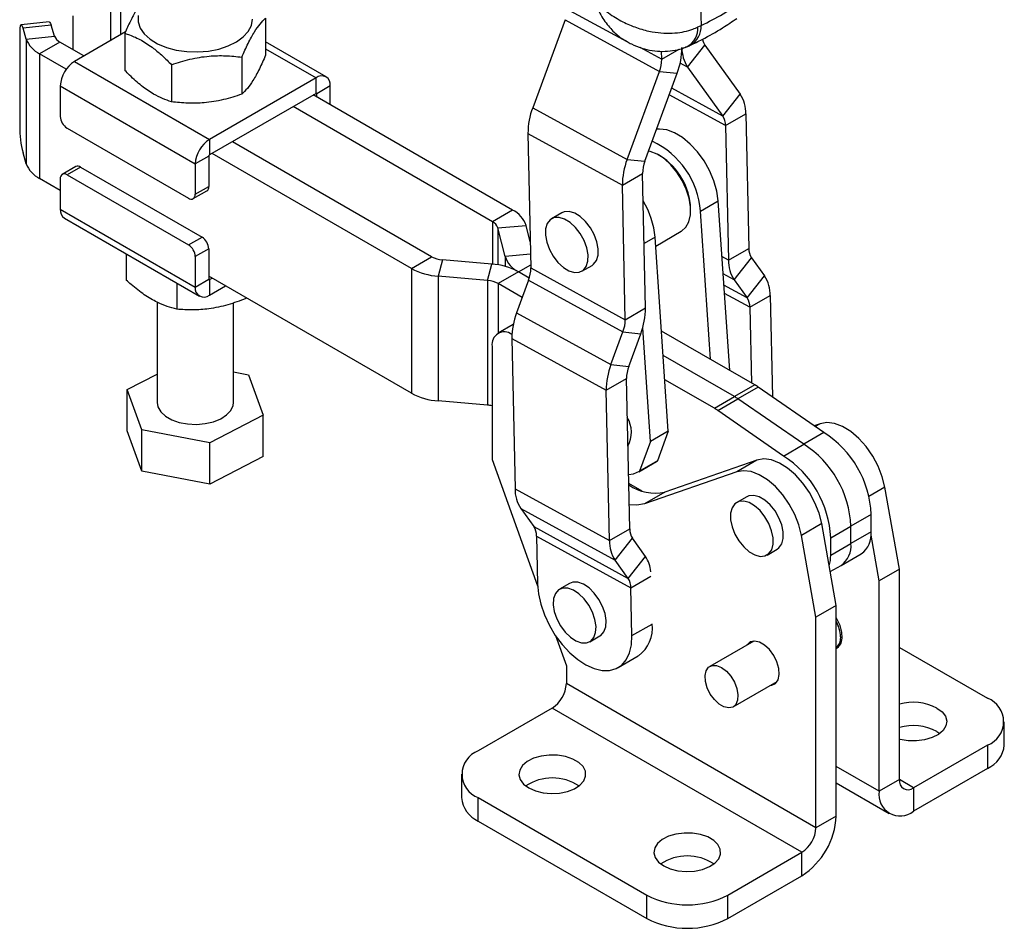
# Model space of a CAD drawing. Extents: x 53 to 379, y 16 to 291.
# Tile 16 of 17: x 276 to 379, y 121 to 216. Entities that reach past the tile are written whole.
import ezdxf

# ---------------------------------------------------------------- set-up
doc = ezdxf.new("R2010")
doc.units = 0
doc.layers.get('0').update_dxf_attribs({"linetype": 'CONTINUOUS'})

msp = doc.modelspace()

# ---------------------------------------------------------------- linework, layer by layer
at = {"color": 7, "linetype": 'CONTINUOUS'}
for p, q in [((346.635892, 241.340924), (347.588273, 215.177296)), ((329.1217, 219.300466), (339.815018, 213.475266)), ((281.738475, 216.198241), (281.738475, 212.651752)), ((301.954186, 215.941481), (301.954186, 212.053492)), ((333.329396, 215.776136), (329.938683, 206.557237)), ((333.329396, 215.776136), (343.225824, 210.347564)), ((279.274943, 215.54519), (276.32052, 215.244455)), ((279.477479, 215.188553), (276.523056, 214.887818)), ((276.870249, 213.751123), (276.523056, 214.887818)), ((279.824672, 214.051858), (279.477479, 215.188553)), ((347.262156, 215.014191), (347.588273, 215.177296)), ((276.17576, 214.391772), (276.17576, 204.593282)), ((276.870249, 213.751123), (279.824672, 214.051858)), ((276.870249, 213.751123), (276.870249, 200.68647)), ((287.262161, 214.489079), (281.919253, 211.404685)), ((287.198744, 214.348935), (287.198744, 210.460946)), ((280.380074, 213.43594), (278.258753, 212.211328)), ((282.908973, 211.976038), (280.380074, 213.43594)), ((308.283591, 209.794194), (301.954186, 213.448082)), ((346.178785, 210.797361), (347.989504, 213.097577)), ((347.989504, 213.097577), (351.685721, 207.969876)), ((278.258753, 212.211328), (278.258753, 199.146675)), ((281.060909, 210.593678), (278.258753, 212.211328)), ((299.459864, 211.854884), (299.459864, 207.966895)), ((343.462146, 211.634324), (343.444386, 212.46834)), ((281.919253, 211.404685), (296.061389, 203.240604)), ((292.082143, 211.058611), (292.082143, 207.170622)), ((346.178785, 210.797361), (349.875002, 205.66966)), ((307.233676, 209.690228), (296.061389, 203.240604)), ((307.233676, 208.057146), (307.233676, 209.690228)), ((339.835112, 201.128665), (343.225824, 210.347564)), ((341.698627, 200.949539), (345.08934, 210.168438)), ((343.225824, 210.347564), (345.08934, 210.168438)), ((280.434329, 208.83272), (294.576465, 200.668639)), ((280.434329, 208.83272), (280.434329, 205.648211)), ((308.7186, 208.83272), (307.304387, 208.016312)), ((308.7186, 206.873354), (308.7186, 208.83272)), ((307.233676, 208.057146), (296.061389, 201.607522)), ((327.837798, 195.836076), (306.950833, 207.893864)), ((307.304387, 207.689762), (307.304387, 208.016312)), ((349.875002, 205.66966), (351.685721, 207.969876)), ((325.716477, 194.611464), (304.829513, 206.669252)), ((329.938683, 206.557237), (339.835112, 201.128665)), ((350.15972, 204.683689), (352.28104, 205.908301)), ((352.28104, 205.908301), (352.58114, 191.815483)), ((281.141436, 204.423466), (293.869358, 197.075793)), ((350.15972, 204.683689), (350.459819, 190.590871)), ((329.444557, 203.866739), (339.340986, 198.438167)), ((329.444557, 203.866739), (329.744657, 189.773921)), ((296.061389, 203.240604), (296.061389, 201.607522)), ((319.352516, 190.937628), (298.465552, 202.995416)), ((298.576465, 202.931387), (298.576465, 203.059444)), ((276.870249, 200.68647), (276.523056, 201.823165)), ((295.990678, 201.485047), (294.576465, 200.668639)), ((295.990678, 201.485047), (295.990678, 198.300538)), ((317.231196, 189.713016), (296.344232, 201.770804)), ((342.268656, 201.983118), (342.094141, 202.02489)), ((343.304175, 201.513695), (343.127427, 201.615763)), ((282.05569, 200.390138), (280.641476, 199.57373)), ((282.555649, 200.34063), (281.141436, 199.524221)), ((282.555649, 200.34063), (295.283571, 192.992957)), ((294.576465, 200.668639), (294.576465, 197.48413)), ((339.835112, 201.128665), (341.698627, 200.949539)), ((281.141436, 199.524221), (293.869358, 192.176548)), ((339.340986, 198.438167), (341.462306, 199.662779)), ((341.762406, 185.569961), (341.462306, 199.662779)), ((280.434329, 197.890742), (278.258753, 199.146675)), ((280.434329, 199.115885), (280.434329, 195.931376)), ((294.576465, 197.48413), (295.990678, 198.300538)), ((339.641086, 184.345349), (339.340986, 198.438167)), ((294.369317, 197.026285), (295.783531, 197.842693)), ((347.51109, 195.713474), (349.384923, 196.795215)), ((350.589668, 179.027865), (349.384923, 196.795215)), ((280.434329, 195.931376), (294.576465, 187.767294)), ((327.837798, 195.836076), (325.716477, 194.611464)), ((332.983517, 195.537739), (331.922857, 194.925433)), ((346.494476, 195.783232), (346.494476, 195.987334)), ((348.563161, 180.197743), (347.51109, 195.713474)), ((280.869339, 194.969901), (295.011474, 186.80582)), ((326.280791, 193.963787), (329.248583, 194.216884)), ((329.686486, 192.505646), (329.248583, 194.216884)), ((293.869358, 192.176548), (295.283571, 192.992957)), ((327.04559, 190.975111), (326.280791, 193.963787)), ((344.151846, 172.650557), (342.773474, 192.978507)), ((342.835747, 192.060123), (345.507936, 193.602746)), ((287.326657, 191.242171), (287.326657, 188.49746)), ((295.990678, 191.768212), (294.576465, 190.951804)), ((294.576465, 190.951804), (294.576465, 187.767294)), ((295.990678, 191.768212), (295.990678, 188.583703)), ((317.231196, 189.713016), (319.352516, 190.937628)), ((350.459819, 190.590871), (352.58114, 191.815483)), ((320.474448, 190.611856), (320.036024, 188.898587)), ((325.651547, 190.170347), (320.474448, 190.611856)), ((325.213124, 188.457078), (325.651547, 190.170347)), ((335.097599, 189.426023), (336.158259, 190.038329)), ((351.055138, 188.529296), (352.865858, 190.829512)), ((352.865858, 190.829512), (354.23867, 188.925033)), ((317.231196, 176.648363), (295.990678, 188.910253)), ((317.231196, 189.713016), (317.231196, 176.648363)), ((320.036024, 188.898587), (320.036024, 175.833934)), ((325.213124, 188.457078), (320.036024, 188.898587)), ((328.456375, 189.355919), (326.335055, 188.131306)), ((329.582225, 188.705979), (328.456375, 189.355919)), ((329.744657, 189.773921), (339.641086, 184.345349)), ((352.427951, 186.624816), (354.23867, 188.925033)), ((292.633884, 188.178374), (292.633884, 185.433663)), ((294.576465, 187.767294), (295.990678, 188.583703)), ((296.061389, 188.542869), (296.344232, 188.706151)), ((296.061389, 188.542869), (296.061389, 186.909787)), ((296.061389, 186.909787), (297.758675, 187.88961)), ((325.213124, 188.457078), (325.213124, 175.392425)), ((328.844608, 186.682572), (326.335055, 188.131306)), ((329.508336, 188.487161), (328.248991, 185.06317)), ((329.508336, 188.487161), (339.404765, 183.058589)), ((351.055138, 188.529296), (352.427951, 186.624816)), ((352.712668, 185.638846), (354.833989, 186.863458)), ((354.833989, 186.863458), (355.059879, 176.255566)), ((290.576465, 186.174769), (290.576465, 175.681163)), ((298.576465, 175.681163), (298.576465, 186.104796)), ((299.883692, 186.662863), (299.883692, 186.55509)), ((328.248991, 185.06317), (338.14542, 179.634597)), ((339.641086, 184.345349), (341.762406, 185.569961)), ((352.712668, 185.638846), (352.881621, 177.704748)), ((327.89726, 183.837157), (326.310699, 182.921255)), ((338.14542, 179.634597), (339.404765, 183.058589)), ((339.404765, 183.058589), (341.26828, 182.879463)), ((340.008935, 179.455471), (341.26828, 182.879463)), ((342.278013, 171.568816), (341.469413, 183.493879)), ((353.225149, 177.506434), (343.439537, 183.155548)), ((327.754865, 182.372671), (337.651294, 176.944099)), ((327.754865, 182.372671), (328.090163, 166.626958)), ((325.689257, 181.54772), (325.689257, 169.707879)), ((351.103828, 176.281822), (343.612376, 180.606545)), ((338.14542, 179.634597), (340.008935, 179.455471)), ((287.444667, 177.031423), (290.576465, 178.650324)), ((298.576465, 178.872866), (300.167973, 178.571546)), ((300.167973, 178.571546), (301.708263, 174.330904)), ((337.651294, 176.944099), (339.772614, 178.168711)), ((340.107912, 162.422998), (339.772614, 178.168711)), ((348.982508, 175.05721), (343.785216, 178.057543)), ((353.225149, 177.506434), (351.103828, 176.281822)), ((288.984957, 172.790781), (287.444667, 177.031423)), ((287.444667, 172.703757), (287.444667, 177.031423)), ((337.986591, 161.198386), (337.651294, 176.944099)), ((353.577346, 177.282807), (351.456026, 176.058195)), ((360.464674, 172.510604), (353.577346, 177.282807)), ((325.213124, 175.392425), (320.036024, 175.833934)), ((348.982508, 175.05721), (351.103828, 176.281822)), ((349.334705, 174.833583), (351.456026, 176.058195)), ((358.343354, 171.285992), (351.456026, 176.058195)), ((356.222034, 170.06138), (349.334705, 174.833583)), ((301.708263, 174.330904), (296.116755, 171.440521)), ((301.708263, 170.003237), (301.708263, 174.330904)), ((360.063536, 173.448786), (359.428091, 173.228849)), ((288.984957, 168.463114), (287.444667, 172.703757)), ((296.116755, 171.440521), (288.984957, 172.790781)), ((288.984957, 168.463114), (288.984957, 172.790781)), ((344.151846, 172.650557), (342.278013, 171.568816)), ((344.151846, 172.650557), (343.006085, 169.548184)), ((360.464674, 172.510604), (358.343354, 171.285992)), ((296.116755, 167.112855), (296.116755, 171.440521)), ((342.278013, 171.568816), (341.132252, 168.466443)), ((356.222034, 170.06138), (358.343354, 171.285992)), ((301.708263, 170.003237), (296.116755, 167.112855)), ((325.689257, 169.707879), (330.458322, 156.441125)), ((341.049146, 168.415732), (342.922979, 169.497473)), ((343.006085, 169.548184), (341.132252, 168.466443)), ((342.922979, 169.497473), (343.006085, 169.548184)), ((353.445205, 169.628105), (343.788515, 166.285778)), ((353.445205, 169.628105), (351.323885, 168.403492)), ((296.116755, 167.112855), (288.984957, 168.463114)), ((351.323885, 168.403492), (341.667194, 165.061165)), ((341.402973, 166.368129), (340.006738, 167.174159)), ((328.090163, 166.626958), (337.986591, 161.198386)), ((343.788515, 166.285778), (341.667194, 165.061165)), ((368.370034, 158.219489), (366.849575, 166.794508)), ((352.386157, 165.797265), (351.325497, 165.184959)), ((328.685482, 164.565383), (338.58191, 159.136811)), ((328.685482, 164.565383), (330.058294, 162.660904)), ((365.414422, 163.93739), (363.293102, 162.712778)), ((365.414422, 162.111549), (365.414422, 163.93739)), ((330.058294, 162.660904), (339.954722, 157.232331)), ((337.986591, 161.198386), (340.107912, 162.422998)), ((360.231244, 162.973827), (358.109924, 161.749215)), ((361.751703, 154.398807), (360.231244, 162.973827)), ((361.171781, 161.488166), (363.293102, 162.712778)), ((363.293102, 160.886937), (363.293102, 162.712778)), ((365.414422, 162.111549), (363.293102, 160.886937)), ((330.343012, 161.674933), (340.23944, 156.246361)), ((330.343012, 161.674933), (330.449525, 156.673036)), ((338.58191, 159.136811), (340.39263, 161.437028)), ((341.765442, 159.532548), (340.39263, 161.437028)), ((359.630383, 153.174195), (358.109924, 161.749215)), ((361.171781, 159.662325), (361.171781, 161.488166)), ((366.248714, 156.994876), (365.401645, 161.77214)), ((354.500239, 159.685548), (355.560899, 160.297854)), ((361.171781, 159.662325), (363.293102, 160.886937)), ((339.954722, 157.232331), (338.58191, 159.136811)), ((339.954722, 157.232331), (341.765442, 159.532548)), ((362.257365, 158.597713), (364.378685, 159.822325)), ((361.12327, 157.943014), (362.257365, 158.597713)), ((368.370034, 158.219489), (366.248714, 156.994876)), ((368.370034, 136.15439), (368.370034, 158.219489)), ((366.248714, 134.929778), (366.248714, 156.994876)), ((333.810368, 156.708456), (332.749708, 156.096149)), ((340.345953, 151.244464), (340.23944, 156.246361)), ((361.751703, 154.398807), (359.630383, 153.174195)), ((361.751703, 132.333709), (361.751703, 154.398807)), ((359.630383, 131.109096), (359.630383, 153.174195)), ((332.322508, 151.255266), (333.467432, 148.070277)), ((335.92445, 150.596739), (336.98511, 151.209045)), ((353.10221, 150.675763), (348.505987, 148.02242)), ((361.85746, 150.072182), (362.170342, 150.252805)), ((368.370034, 150.008666), (377.612014, 144.673384)), ((338.897455, 147.896408), (340.997656, 149.108829)), ((333.467432, 148.070277), (333.467432, 146.212647)), ((359.630383, 131.109096), (333.467432, 146.212647)), ((350.955788, 143.778781), (355.552011, 146.432124)), ((331.982508, 143.640682), (324.225452, 139.162629)), ((358.145458, 128.537132), (331.982508, 143.640682)), ((379.369373, 139.774537), (379.369373, 142.22416)), ((372.308713, 141.203252), (372.617459, 140.999349)), ((377.612014, 139.774936), (369.854958, 135.296883)), ((377.612014, 139.774936), (377.612014, 137.325313)), ((377.612014, 137.325313), (369.854958, 132.84726)), ((322.468093, 136.713405), (322.468093, 134.263783)), ((361.751703, 135.800715), (367.305166, 132.594769)), ((368.370034, 136.15439), (366.248714, 134.929778)), ((369.854958, 135.296883), (369.854958, 132.84726)), ((324.225452, 134.264181), (341.903121, 124.059079)), ((324.225452, 131.814558), (324.225452, 134.264181)), ((361.751703, 132.333709), (359.630383, 131.109096)), ((324.225452, 131.814558), (341.903121, 121.609457)), ((350.388403, 124.059079), (358.145458, 128.537132)), ((358.145458, 126.08751), (358.145458, 128.537132)), ((350.388403, 121.609457), (358.145458, 126.08751)), ((341.903121, 121.609457), (341.903121, 124.059079)), ((350.388403, 121.609457), (350.388403, 124.059079))]:
    msp.add_line(p, q, dxfattribs=at)
at = {"color": 8, "linetype": 'CONTINUOUS'}
for p, q in [((285.677118, 217.430403), (285.677118, 213.574054)), ((286.744035, 217.109776), (286.744035, 214.189972)), ((301.954186, 212.738012), (307.233676, 209.690228)), ((341.18322, 212.884402), (343.462146, 211.634324)), ((343.462146, 211.634324), (345.295197, 212.692522)), ((346.178785, 210.797361), (345.403799, 211.222471)), ((349.875002, 205.66966), (344.515901, 208.609333)), ((307.233665, 208.057139), (307.304387, 208.016312)), ((350.15972, 204.683689), (344.26194, 207.918848)), ((325.716477, 194.611464), (325.716477, 190.164558)), ((326.280791, 193.963787), (326.280791, 190.092518)), ((342.773474, 192.978507), (341.618839, 192.31195)), ((329.714232, 191.202696), (327.04559, 190.975111)), ((327.04559, 190.975111), (327.04559, 189.927751)), ((350.459819, 190.590871), (349.780346, 190.963588)), ((328.456375, 189.355919), (329.737806, 190.095673)), ((351.055138, 188.529296), (349.902537, 189.161542)), ((295.990678, 188.583689), (296.061389, 188.542869)), ((326.335055, 188.131306), (326.335055, 182.935315)), ((352.427951, 186.624816), (349.983628, 187.965621)), ((352.712668, 185.638846), (350.042067, 187.103773)), ((360.063536, 173.448786), (359.543742, 173.148715)), ((366.849575, 166.794508), (365.175839, 165.828281)), ((340.23944, 156.246361), (342.339642, 157.458781)), ((340.345953, 151.244464), (342.446155, 152.456885)), ((366.248714, 134.929778), (361.751703, 137.525847)), ((369.854958, 135.296883), (368.370034, 136.154111))]:
    msp.add_line(p, q, dxfattribs=at)
at = {"color": 7, "linetype": 'CONTINUOUS', "flags": 128}
for points in [[(288.606905, 216.203433), (288.600547, 215.544947), (288.810174, 214.897666), (289.22821, 214.284985), (289.839546, 213.729047), (290.622087, 213.249945), (291.547549, 212.864996), (292.582484, 212.588112), (293.689487, 212.429302), (294.828547, 212.394303), (295.958496, 212.484383), (297.038495, 212.696284), (298.02951, 213.022348), (298.895723, 213.450791), (299.605827, 213.966127), (300.134156, 214.549731), (300.461616, 215.18051), (300.576371, 215.835665)], [(276.523056, 214.887818), (276.455302, 215.078264), (276.390151, 215.198632), (276.330108, 215.244297), (276.27748, 215.213505), (276.23429, 215.107438), (276.202196, 214.930173), (276.182433, 214.688522), (276.17576, 214.391772)], [(279.274943, 215.54519), (279.284532, 215.545032), (279.344575, 215.499367), (279.409725, 215.378999), (279.477479, 215.188553)], [(349.384923, 196.795215), (349.236444, 197.825921), (348.931168, 198.895537), (348.480825, 199.962958), (347.902723, 200.987165), (347.219078, 201.928796), (346.456161, 202.751666), (345.643291, 203.424152), (344.811706, 203.920411), (343.993364, 204.221373), (343.219713, 204.31547), (342.92872, 204.293999)], [(345.507936, 193.602746), (345.541106, 193.622435), (345.989372, 194.026349), (346.303792, 194.603315), (346.469663, 195.326356), (346.479229, 196.161662), (346.332043, 197.070176), (346.034987, 198.009417), (345.601951, 198.935466), (345.053184, 199.805023), (344.414345, 200.577428), (343.715305, 201.216564), (342.988751, 201.692546), (342.268656, 201.983118)], [(335.558608, 189.932065), (335.72665, 190.483423), (335.743647, 191.150109), (335.60844, 191.886689), (335.330244, 192.642967), (334.928016, 193.367403), (334.429168, 194.010629), (333.867696, 194.528809), (333.281864, 194.88663), (332.711593, 195.059708), (332.195749, 195.036248), (331.769484, 194.817848), (331.461848, 194.419391), (331.293805, 193.868033), (331.276808, 193.201347), (331.412015, 192.464767), (331.690212, 191.708489), (332.09244, 190.984053), (332.591287, 190.340828), (333.152759, 189.822648), (333.738592, 189.464826), (334.308862, 189.291748), (334.824707, 189.315209), (335.250972, 189.533609), (335.558608, 189.932065)], [(336.619268, 190.544371), (336.78731, 191.095729), (336.804307, 191.762415), (336.6691, 192.498996), (336.390904, 193.255273), (335.988676, 193.979709), (335.489828, 194.622935), (334.928357, 195.141115), (334.342524, 195.498936), (333.772254, 195.672014), (333.256409, 195.648554), (332.983517, 195.537739)], [(336.158259, 190.038329), (336.311632, 190.145915), (336.619268, 190.544371)], [(290.576465, 175.681163), (290.661601, 175.207279), (290.956435, 174.698861), (291.446425, 174.243398), (292.105157, 173.865446), (292.897117, 173.585379), (293.779612, 173.418297), (294.705065, 173.373206), (295.623585, 173.452538), (296.485655, 173.652016), (297.244799, 173.960886), (297.860094, 174.362496), (298.298366, 174.835196), (298.53599, 175.353502), (298.576465, 175.681163)], [(366.849575, 166.794508), (366.575987, 167.889081), (366.145153, 168.991949), (365.574611, 170.058216), (364.887586, 171.044478), (364.112045, 171.910585), (363.27956, 172.621281), (362.424019, 173.147635), (361.580249, 173.468219), (360.782598, 173.569983), (360.063536, 173.448786)], [(360.231244, 162.973827), (359.957656, 164.0684), (359.526822, 165.171268), (358.95628, 166.237535), (358.269255, 167.223797), (357.493714, 168.089904), (356.661229, 168.8006), (355.805688, 169.326953), (354.961918, 169.647537), (354.164267, 169.749302), (353.445205, 169.628105)], [(339.986278, 168.134983), (340.519713, 168.202842), (341.132252, 168.466443)], [(358.109924, 161.749215), (357.836336, 162.843788), (357.405502, 163.946655), (356.834959, 165.012923), (356.147934, 165.999185), (355.372394, 166.865292), (354.539909, 167.575988), (353.684367, 168.102341), (352.840597, 168.422925), (352.042946, 168.52469), (351.323885, 168.403492)], [(353.772838, 159.544023), (354.280281, 159.589705), (354.694538, 159.829307), (354.987377, 160.2465), (355.138841, 160.812852), (355.138609, 161.489769), (354.986697, 162.231119), (354.693456, 162.98638), (354.278872, 163.704083), (353.771196, 164.335317), (353.205027, 164.837065), (352.618948, 165.175134), (352.052899, 165.326484), (351.545455, 165.280802), (351.131199, 165.0412), (350.83836, 164.624007), (350.686895, 164.057655), (350.687127, 163.380738), (350.83904, 162.639388), (351.13228, 161.884127), (351.546865, 161.166424), (352.05454, 160.53519), (352.620709, 160.033442), (353.206789, 159.695373), (353.772838, 159.544023)], [(355.560899, 160.297854), (355.755198, 160.441613), (356.048037, 160.858806), (356.199501, 161.425158), (356.199269, 162.102075), (356.047357, 162.843425), (355.754117, 163.598686), (355.339532, 164.316389), (354.831856, 164.947623), (354.265687, 165.449371), (353.679608, 165.78744), (353.113559, 165.93879), (352.606115, 165.893108), (352.386157, 165.797265)], [(341.667194, 165.061165), (340.855351, 164.904619), (340.054111, 164.949498)], [(330.449525, 156.673036), (330.546091, 155.627223), (330.790073, 154.530713), (331.174056, 153.416825), (331.686373, 152.319403), (332.311459, 151.271792), (333.030319, 150.305822), (333.821112, 149.450845), (334.659811, 148.732838), (335.520931, 148.173618), (336.378308, 147.790177), (337.20589, 147.594164), (337.978533, 147.591536), (338.67276, 147.782373), (339.267477, 148.160875), (339.744614, 148.715544), (340.089673, 149.429524), (340.292171, 150.281123), (340.345953, 151.244464)], [(334.472969, 150.680233), (335.048339, 150.476869), (335.575237, 150.469062), (336.017757, 150.657344), (336.345742, 151.028884), (336.536839, 151.558361), (336.578027, 152.209694), (336.466497, 152.938494), (336.209851, 153.695095), (335.825579, 154.427937), (335.339868, 155.087076), (334.785819, 155.627594), (334.201189, 156.012656), (333.625819, 156.216019), (333.098921, 156.223826), (332.656401, 156.035544), (332.328416, 155.664005), (332.137319, 155.134527), (332.096131, 154.483195), (332.207661, 153.754395), (332.464306, 152.997793), (332.848579, 152.264952), (333.33429, 151.605813), (333.888339, 151.065295), (334.472969, 150.680233)], [(336.98511, 151.209045), (337.078417, 151.26965), (337.406402, 151.64119), (337.597499, 152.170668), (337.638687, 152.822), (337.527157, 153.5508), (337.270512, 154.307401), (336.886239, 155.040243), (336.400528, 155.699382), (335.846479, 156.2399), (335.261849, 156.624962), (334.686479, 156.828326), (334.159581, 156.836132), (333.810368, 156.708456)], [(361.751703, 149.906695), (362.001597, 150.058464), (362.270339, 150.440835), (362.38994, 150.976895), (362.349774, 151.619012), (362.153409, 152.310132), (361.818294, 152.988846), (361.751703, 153.09519)], [(354.844847, 146.023887), (354.989263, 146.043077), (355.383266, 146.237783), (355.652008, 146.620154), (355.771609, 147.156214), (355.731443, 147.798331), (355.535078, 148.489451), (355.199963, 149.168165), (354.755874, 149.774165), (354.24227, 150.253607), (353.704787, 150.563889), (353.191183, 150.677442), (352.747094, 150.584176), (352.411979, 150.292378), (352.395046, 150.267526)], [(362.211322, 151.105202), (362.134356, 150.559969), (362.024538, 150.309443)], [(349.730888, 147.901126), (350.241525, 147.517463), (350.70679, 146.990136), (351.085342, 146.365998), (351.343544, 145.700508), (351.458455, 145.052797), (351.419864, 144.480417), (351.2312, 144.034226), (350.909227, 143.753871), (350.482553, 143.664263), (349.98909, 143.773363), (349.472685, 144.071477), (348.979223, 144.532117), (348.552549, 145.114353), (348.230575, 145.76645), (348.041911, 146.430467), (348.00332, 147.047403), (348.118231, 147.562441), (348.376434, 147.929817), (348.754986, 148.116888), (349.22025, 148.107033), (349.730888, 147.901126)], [(372.308713, 143.652874), (372.846436, 143.252682), (373.194867, 142.787863), (373.332112, 142.287626), (373.249548, 141.7834), (372.952362, 141.306869), (372.459228, 140.887975), (371.801131, 140.553038), (371.019422, 140.323104), (370.163218, 140.21262), (369.286319, 140.228529), (368.443822, 140.36983), (368.370034, 140.38885)], [(329.528753, 135.284691), (330.221982, 134.97427), (331.027158, 134.773125), (331.893689, 134.693895), (332.767128, 134.741558), (333.592593, 134.91312), (334.318218, 135.1978), (334.898409, 135.577712), (335.296709, 136.028983), (335.488093, 136.523259), (335.460536, 137.029482), (335.215768, 137.515845), (334.769169, 137.951788), (334.148801, 138.309919), (333.393644, 138.567735), (332.551147, 138.709036), (331.674247, 138.724945), (330.818044, 138.614461), (330.036335, 138.384527), (329.378238, 138.04959), (328.885104, 137.630696), (328.587918, 137.154165), (328.505354, 136.649939), (328.642599, 136.149702), (328.991029, 135.684883), (329.528753, 135.284691)], [(343.670888, 127.12061), (344.364117, 126.810189), (345.169293, 126.609044), (346.035825, 126.529814), (346.909264, 126.577477), (347.734729, 126.749039), (348.460354, 127.033719), (349.040544, 127.413631), (349.438845, 127.864902), (349.630229, 128.359177), (349.602671, 128.865401), (349.357903, 129.351764), (348.911305, 129.787707), (348.290937, 130.145838), (347.53578, 130.403654), (346.693283, 130.544955), (345.816383, 130.560864), (344.960179, 130.45038), (344.17847, 130.220446), (343.520373, 129.885509), (343.027239, 129.466615), (342.730054, 128.990084), (342.647489, 128.485858), (342.784734, 127.985621), (343.133165, 127.520802), (343.670888, 127.12061)]]:
    msp.add_lwpolyline(points, dxfattribs=at)
at = {"color": 8, "linetype": 'CONTINUOUS'}
for centre, radius, start, end in [((345.023466, 214.901123), 2.241543, 299.72795466, 2.89134693), ((345.34676, 215.047281), 2.24528, 299.65707702, 3.31962149)]:
    msp.add_arc(centre, radius, start, end, dxfattribs=at)
at = {"color": 7, "linetype": 'CONTINUOUS'}
for centre, radius, start, end in [((279.542746, 214.765101), 2.85839, 200.77734485, 243.30754203), ((280.893671, 214.457449), 1.143356, 200.77734485, 243.30754203), ((349.260027, 213.967782), 1.539962, 189.25066347, 214.40796685), ((338.125613, 212.837991), 7.457883, 339.02561285, 0.16090863), ((349.231378, 212.795598), 3.648462, 179.0052837, 213.20888026), ((339.895346, 211.624307), 3.566813, 339.02561285, 0.16090863), ((283.658283, 208.686013), 3.22729, 122.60547834, 177.39452151), ((307.813344, 208.979568), 0.917089, 350.78596301, 129.20328524), ((307.261279, 208.023305), 0.043671, 350.78596301, 129.20328524), ((348.633128, 205.971639), 3.648462, 359.0052837, 33.20888026), ((336.902411, 203.887684), 7.457883, 159.02561285, 180.16090863), ((281.969545, 205.718072), 1.536805, 182.60547849, 237.39452166), ((348.415066, 204.713981), 1.744917, 359.0052837, 33.20888026), ((287.419257, 204.596078), 11.243497, 180.0142487, 194.27780789), ((297.800418, 200.521931), 3.22729, 122.60547834, 177.39452151), ((338.763523, 195.08546), 8.770081, 4.10638885, 65.02880626), ((296.1442, 201.478061), 0.15368, 122.60547834, 177.39452151), ((339.592896, 195.687178), 6.908104, 2.49027346, 57.50435), ((279.542746, 201.700448), 2.85839, 200.77734485, 243.30754203), ((282.262729, 199.931748), 0.502977, 54.38242252, 114.30711905), ((346.798839, 198.459112), 7.457883, 159.02561285, 180.16090863), ((345.029106, 199.672796), 3.566813, 159.02561285, 180.16090863), ((280.865403, 199.185812), 0.436709, 50.79671476, 189.21403699), ((295.514993, 198.239974), 0.479526, 304.05635085, 7.25582954), ((294.14539, 197.414203), 0.436709, 230.79671476, 9.21403699), ((333.756098, 192.133142), 9.056915, 5.3557364, 30.94998028), ((281.433269, 195.804191), 1.007004, 172.74417044, 235.94364917), ((326.596293, 193.33017), 2.796588, 18.48582442, 63.64473679), ((325.219875, 193.609102), 1.118635, 18.48582442, 63.64473679), ((294.455462, 191.698351), 1.536805, 2.60547849, 57.39452166), ((293.041249, 190.881943), 1.536805, 2.60547849, 57.39452166), ((320.659381, 193.343558), 2.737954, 241.48987068, 266.12704885), ((329.69788, 191.861825), 2.796588, 198.48582442, 243.64473679), ((354.325793, 191.785191), 1.744917, 179.0052837, 213.20888026), ((325.189214, 183.341093), 6.844886, 61.48987068, 86.12704885), ((354.107732, 190.527533), 3.648462, 179.0052837, 213.20888026), ((320.498357, 195.727841), 6.844886, 241.48987068, 266.12704885), ((326.177858, 189.763904), 3.566813, 339.02561285, 0.16090863), ((351.186076, 186.926796), 3.648462, 359.0052837, 33.20888026), ((296.033786, 188.57671), 0.043671, 170.78596301, 309.20328524), ((325.02819, 185.725376), 2.737954, 61.48987068, 86.12704885), ((295.481721, 187.620447), 0.917089, 170.78596301, 309.20328524), ((350.968015, 185.669138), 1.744917, 359.0052837, 33.20888026), ((335.212719, 182.393616), 7.457883, 159.02561285, 180.16090863), ((334.304553, 185.549016), 7.457883, 339.02561285, 0.16090863), ((336.074286, 184.335332), 3.566813, 339.02561285, 0.16090863), ((326.974485, 181.762025), 1.302972, 52.8281853, 189.46666913), ((345.109147, 176.965044), 7.457883, 159.02561285, 180.16090863), ((343.339414, 178.178728), 3.566813, 159.02561285, 180.16090863), ((350.6869, 173.119707), 5.068144, 55.22770493, 59.94546367), ((320.498357, 182.663188), 6.844886, 241.48987068, 266.12704885), ((348.56558, 171.895095), 5.068144, 55.22770493, 59.94546367), ((324.948625, 172.214945), 3.18847, 76.56838354, 85.24157003), ((346.44426, 170.670483), 5.068144, 55.22770493, 59.94546367), ((337.265162, 172.545824), 3.02467, 331.49202742, 30.94777667), ((354.713361, 163.474606), 10.711063, 2.4763037, 57.52369644), ((352.592041, 162.249994), 10.711063, 2.4763037, 57.52369644), ((350.47072, 161.025381), 10.711063, 2.4763037, 57.52369644), ((331.738075, 166.56362), 3.648462, 179.0052837, 213.20888026), ((342.7572, 170.94737), 4.774311, 234.86458053, 282.47498082), ((328.598358, 161.705225), 1.744917, 359.0052837, 33.20888026), ((341.852565, 162.392706), 1.744917, 179.0052837, 213.20888026), ((362.941948, 161.851279), 2.486135, 305.30295493, 6.00922546), ((341.634504, 161.135048), 3.648462, 179.0052837, 213.20888026), ((360.820628, 160.626667), 2.486135, 305.30295493, 6.00922546), ((339.004801, 157.65849), 3.336649, 4.8828415, 34.17057647), ((357.480429, 159.615865), 3.691644, 343.2451492, 0.72109605), ((338.494787, 156.276653), 1.744917, 359.0052837, 33.20888026), ((358.655137, 150.974147), 3.558599, 2.11055596, 29.52227086), ((338.888796, 152.029898), 3.605326, 306.2128521, 6.99679237), ((330.243478, 146.359354), 3.22729, 302.60547834, 357.39452151), ((376.682452, 142.22416), 2.619692, 290.7834208, 69.2165792), ((369.820739, 138.832171), 5.424868, 62.70165421, 105.51065122), ((369.820739, 136.382548), 5.424868, 62.70165421, 105.51065122), ((376.366631, 140.073976), 3.017636, 294.37465829, 354.30520075), ((325.155014, 136.713405), 2.619692, 110.7834208, 249.2165792), ((332.003627, 131.278276), 5.047308, 56.52962186, 123.47037814), ((369.27529, 136.007543), 0.917089, 170.78596301, 309.20328524), ((325.470835, 134.563221), 3.017636, 185.69479925, 245.62534171), ((368.447193, 134.573149), 2.227217, 170.78596301, 309.20328524), ((353.922101, 132.689999), 7.837705, 302.60547834, 357.39452151), ((356.406429, 131.255804), 3.22729, 302.60547834, 357.39452151), ((346.145762, 123.114195), 5.047308, 56.52962186, 123.47037814), ((346.145762, 132.247346), 9.222131, 242.60967224, 297.39032776), ((346.145762, 129.797723), 9.222131, 242.60967224, 297.39032776)]:
    msp.add_arc(centre, radius, start, end, dxfattribs=at)
msp.add_ellipse((307.892565, 285.634568), major_axis=(-42.919405, 68.703187), ratio=0.6135793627, start_param=3.0678221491, end_param=3.172601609, dxfattribs=at)
for points, knots in [([(289.693065, 218.435532), (289.476578, 218.217767), (289.038909, 217.777514), (288.39044, 216.816356), (287.770542, 215.652108), (287.390504, 214.785972), (287.198744, 214.348935)], [0, 0, 0, 0, 0.2646022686, 0.5349422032, 0.7653402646, 1, 1, 1, 1]), ([(336.3777, 217.796173), (336.381788, 217.79191), (336.386566, 217.78693), (336.394388, 217.778799), (336.40343, 217.769413), (336.420735, 217.75151), (336.450099, 217.721306), (336.499692, 217.670782), (336.583817, 217.586447), (336.727637, 217.4461), (336.97708, 217.213427), (337.422323, 216.828544), (338.271699, 216.1848), (339.491072, 215.464269), (340.987854, 214.850521), (342.774394, 214.389797), (344.773031, 214.286543), (346.356393, 214.6165), (347.090539, 214.93884), (347.262156, 215.014191)], [0, 0, 0, 0, 0.0014914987, 0.0017428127, 0.0028485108, 0.0047813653, 0.0080259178, 0.0134729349, 0.0226203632, 0.0379956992, 0.0639042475, 0.1078781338, 0.1841251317, 0.3259045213, 0.4504514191, 0.574947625, 0.7753523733, 0.9474853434, 1, 1, 1, 1]), ([(299.459864, 211.854884), (299.676352, 212.346487), (300.114021, 213.340353), (300.762489, 214.504046), (301.382387, 215.37103), (301.762425, 215.750173), (301.954186, 215.941481)], [0, 0, 0, 0, 0.2646022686, 0.5349422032, 0.7653402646, 1, 1, 1, 1]), ([(346.45911, 213.096762), (346.878541, 213.298783), (348.035605, 213.856086), (349.668712, 214.784536), (350.837738, 215.575664), (351.328634, 215.907873)], [0, 0, 0, 0, 0.248032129, 0.6842345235, 1, 1, 1, 1]), ([(287.198744, 214.348935), (287.363194, 214.294962), (287.929456, 214.109113), (288.932159, 213.656341), (290.09819, 212.885798), (291.155531, 211.991312), (291.772096, 211.370696), (292.082143, 211.058611)], [0, 0, 0, 0, 0.103281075, 0.3556324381, 0.6140411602, 0.8059155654, 1, 1, 1, 1]), ([(339.819989, 213.496142), (339.974299, 213.406452), (340.467162, 213.119984), (341.355402, 212.792375), (342.449333, 212.524695), (343.540965, 212.430906), (344.604318, 212.510014), (345.477402, 212.689527), (345.962782, 212.902225), (346.12807, 212.974656)], [0, 0, 0, 0, 0.0812561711, 0.2595309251, 0.4302815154, 0.5960462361, 0.7582416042, 0.917673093, 1, 1, 1, 1]), ([(346.003137, 212.901423), (346.125487, 212.94727), (346.281079, 213.005574), (346.424363, 213.086009), (346.454976, 213.103194)], [0, 0, 0, 0, 0.7863504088, 1, 1, 1, 1]), ([(292.082143, 211.058611), (292.722471, 211.26464), (294.017012, 211.681165), (295.935056, 211.989447), (297.768594, 212.038707), (298.892674, 211.916531), (299.459864, 211.854884)], [0, 0, 0, 0, 0.2646022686, 0.5349422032, 0.7653402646, 1, 1, 1, 1]), ([(301.954186, 212.053492), (301.737698, 211.561889), (301.300029, 210.568023), (300.651561, 209.40433), (300.031663, 208.537347), (299.651625, 208.158204), (299.459864, 207.966895)], [0, 0, 0, 0, 0.2646022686, 0.5349422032, 0.7653402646, 1, 1, 1, 1]), ([(292.082143, 207.170622), (291.775369, 207.27514), (291.158857, 207.485186), (290.112093, 208.009383), (288.942991, 208.80886), (287.939692, 209.705659), (287.363192, 210.293315), (287.198744, 210.460946)], [0, 0, 0, 0, 0.1920504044, 0.3859563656, 0.6379333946, 0.8967193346, 1, 1, 1, 1]), ([(299.459864, 207.966895), (298.819536, 207.760866), (297.524996, 207.344341), (295.606951, 207.036059), (293.773413, 206.986799), (292.649333, 207.108974), (292.082143, 207.170622)], [0, 0, 0, 0, 0.26460226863, 0.53494220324, 0.76534026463, 1, 1, 1, 1]), ([(292.633884, 185.433663), (292.300486, 185.52395), (291.630467, 185.705398), (290.492854, 186.181039), (289.222286, 186.926284), (288.131912, 187.776544), (287.505378, 188.337458), (287.326657, 188.49746)], [0, 0, 0, 0, 0.1920504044, 0.3859563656, 0.6379333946, 0.8967193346, 1, 1, 1, 1]), ([(299.883692, 186.55509), (299.254466, 186.320841), (297.98237, 185.847262), (296.09758, 185.454447), (294.295831, 185.324378), (293.191241, 185.397013), (292.633884, 185.433663)], [0, 0, 0, 0, 0.26460226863, 0.53494220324, 0.76534026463, 1, 1, 1, 1]), ([(361.751703, 149.922747), (361.852174, 150.044575), (361.956727, 150.171352), (362.025804, 150.313425), (362.028501, 150.318971)], [0, 0, 0, 0, 0.9609604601, 1, 1, 1, 1])]:
    msp.add_open_spline(points, degree=3, knots=knots, dxfattribs=at)
at = {"color": 8, "linetype": 'CONTINUOUS'}
msp.add_open_spline([(336.3777, 217.796173), (336.379699, 217.790707), (336.382034, 217.78432), (336.385867, 217.773884), (336.390302, 217.761835), (336.398808, 217.738851), (336.41329, 217.70006), (336.437896, 217.635125), (336.480048, 217.526587), (336.55327, 217.345546), (336.683506, 217.044161), (336.925236, 216.542156), (337.413104, 215.689183), (338.179429, 214.71566), (339.047444, 213.916694), (339.618672, 213.616787), (339.826407, 213.507722)], degree=3, knots=[0, 0, 0, 0, 0.00285938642, 0.00334110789, 0.0054636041, 0.00917044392, 0.01539254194, 0.02583778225, 0.04337807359, 0.07285899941, 0.12253411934, 0.20684229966, 0.3530165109, 0.62478173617, 0.86354709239, 1, 1, 1, 1], dxfattribs=at)

doc.saveas('drawing.dxf')
